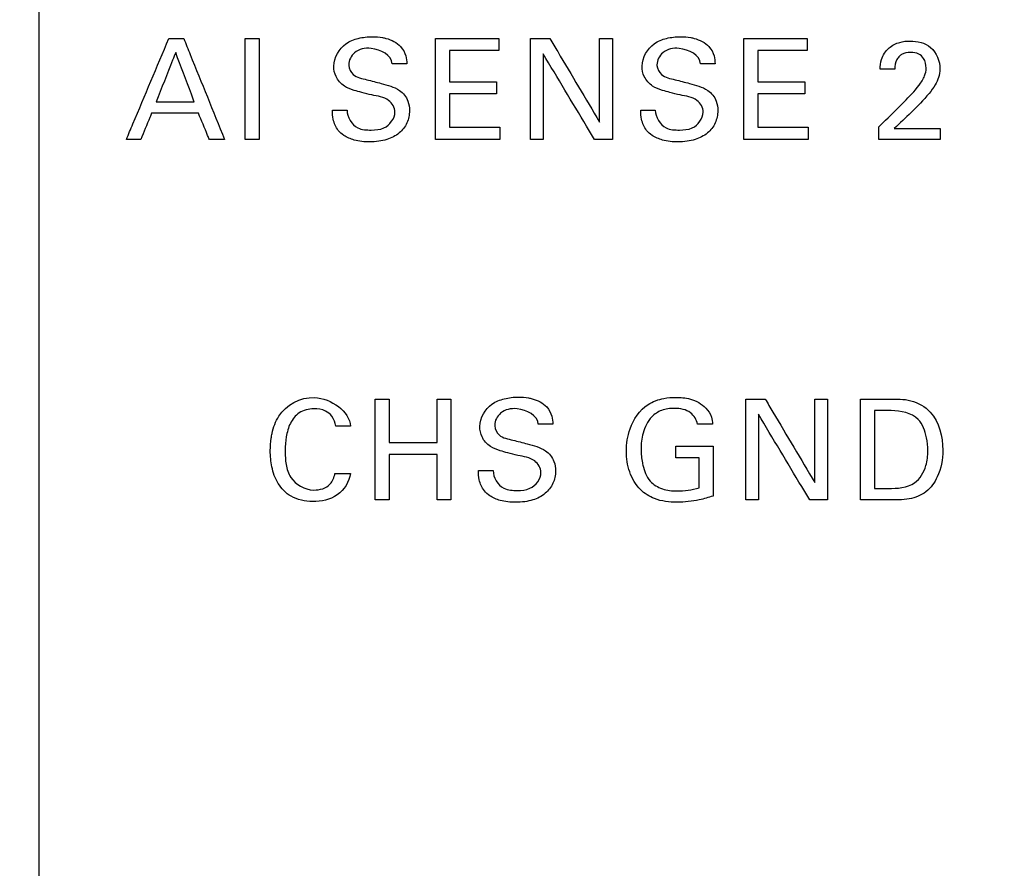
# Model space of a CAD drawing. Header units: inches. Extents: x 0 to 34, y 0 to 22.
# Tile 45 of 119: x 16.767 to 17.305, y 10.086 to 10.55. Entities that reach past the tile are written whole.
import ezdxf

# ---------------------------------------------------------------- set-up
doc = ezdxf.new("R2010")
doc.units = ezdxf.units.IN
doc.header["$LTSCALE"] = 1.87
doc.header["$MEASUREMENT"] = 0
doc.layers.get('0').update_dxf_attribs({"linetype": 'CONTINUOUS'})
doc.layers.add('DATUMCURVES', color=7, linetype='CONTINUOUS')
doc.layers.add('DIMENSIONS', color=7, linetype='CONTINUOUS')
doc.styles.get("Standard").update_dxf_attribs({"font": 'txt', "width": 0.8})
doc.dimstyles.new('DIMSTYLE_1', dxfattribs={"dimtxt": 0.125, "dimasz": 0.18, "dimexe": 0.18, "dimexo": 0.0625, "dimgap": 0.09, "dimtad": 0, "dimtih": 1, "dimtoh": 1, "dimdec": 3, "dimzin": 4, "dimdsep": 46, "dimtxsty": 'STANDARD', "dimblk": '_FILLED', "dimblk1": '_FILLED', "dimblk2": '_FILLED', "dimcen": 0.09, "dimadec": 0, "dimazin": 0, "dimtp": 0.001, "dimtm": 0.001, "dimtfac": 1, "dimtdec": 3, "dimtofl": 0, "dimtmove": 0, "dimatfit": 3, "dimldrblk": '_FILLED', "dimfxl": 1, "dimtolj": 1, "dimtzin": 4, "dimarcsym": 0})

# ---------------------------------------------------------------- blocks, each defined once
blk = doc.blocks.new('_FILLED')
at = {"color": 0, "linetype": 'BYBLOCK'}
blk.add_solid([(0, 0), (-1, 0.1736), (-1, -0.1736)], dxfattribs=at)
blk = doc.blocks.new('*D23')
at = {"layer": 'DIMENSIONS', "color": 2, "linetype": 'CONTINUOUS'}
for p, q in [((18.85869, 10.11892), (20.54734, 10.11892)), ((20.42234, 10.11892), (20.42234, 9.30666)), ((20.42234, 8.02786), (20.42234, 9.05666)), ((16.14869, 8.02786), (20.54734, 8.02786))]:
    blk.add_line(p, q, dxfattribs=at)
at = {"layer": 'DIMENSIONS', "color": 2, "linetype": 'CONTINUOUS', "xscale": 0.18, "yscale": 0.18, "zscale": 0.18}
for p, rotation in [((20.42234, 10.11892), 90), ((20.42234, 8.02786), 270)]:
    blk.add_blockref('_FILLED', p, dxfattribs=dict(at, rotation=rotation))
at = {"layer": 'DIMENSIONS', "color": 2, "linetype": 'CONTINUOUS', "width": 0.8}
for s, p in [('[', (20.38484, 9.11916)), (']', (20.98484, 9.11916)), ('2.091', (19.75984, 9.11916)), ('53.11', (20.48484, 9.11916))]:
    blk.add_text(s, height=0.125, dxfattribs=at).set_placement(p)

msp = doc.modelspace()

# ---------------------------------------------------------------- linework, layer by layer
at = {"layer": 'DATUMCURVES', "color": 40, "linetype": 'CONTINUOUS'}
for points, knots in [([(16.77767, 9.67665, 0.8645), (16.77767, 10.10206, 0.8645), (16.77767, 12.82468, 0.8645), (16.77767, 15.5473, 0.8645), (16.77767, 17.84451, 0.8645)], [0, 0, 0, 0, 0.15625, 1, 1, 1, 1]), ([(16.82532, 10.48424, 0.8645), (16.82653, 10.48712, 0.8645), (16.83427, 10.5055, 0.8645), (16.84201, 10.52388, 0.8645), (16.84854, 10.53939, 0.8645)], [0, 0, 0, 0, 0.15625, 1, 1, 1, 1]), ([(16.8567, 10.53939, 0.8645), (16.85787, 10.53652, 0.8645), (16.8653, 10.51814, 0.8645), (16.87274, 10.49975, 0.8645), (16.87902, 10.48424, 0.8645)], [0, 0, 0, 0, 0.15625, 1, 1, 1, 1]), ([(16.89031, 10.48424, 0.8645), (16.89031, 10.48712, 0.8645), (16.89031, 10.5055, 0.8645), (16.89031, 10.52388, 0.8645), (16.89031, 10.53939, 0.8645)], [0, 0, 0, 0, 0.15625, 1, 1, 1, 1]), ([(16.89796, 10.53939, 0.8645), (16.89796, 10.53652, 0.8645), (16.89796, 10.51814, 0.8645), (16.89796, 10.49975, 0.8645), (16.89796, 10.48424, 0.8645)], [0, 0, 0, 0, 0.15625, 1, 1, 1, 1]), ([(16.97213, 10.49929, 0.8645), (16.97213, 10.50167, 0.8645), (16.96855, 10.50732, 0.8645), (16.96069, 10.50816, 0.8645), (16.95442, 10.50987, 0.8645), (16.94933, 10.51119, 0.8645), (16.94394, 10.51323, 0.8645), (16.93955, 10.51812, 0.8645), (16.93776, 10.52708, 0.8645), (16.94294, 10.5364, 0.8645), (16.95216, 10.53986, 0.8645), (16.95907, 10.54067, 0.8645), (16.96351, 10.54033, 0.8645), (16.96537, 10.53998, 0.8645)], [0, 0, 0, 0, 0.08947, 0.211074, 0.281697, 0.334738, 0.408544, 0.494833, 0.567086, 0.741263, 0.832954, 0.929494, 1, 1, 1, 1]), ([(16.96537, 10.53998, 0.8645), (16.96599, 10.53986, 0.8645), (16.96964, 10.53903, 0.8645), (16.97504, 10.53643, 0.8645), (16.97824, 10.53048, 0.8645), (16.97853, 10.52708, 0.8645), (16.97863, 10.52564, 0.8645)], [0, 0, 0, 0, 0.088504, 0.522492, 0.795744, 1, 1, 1, 1]), ([(16.99429, 10.53939, 0.8645), (16.99609, 10.53939, 0.8645), (17.00763, 10.53939, 0.8645), (17.01916, 10.53939, 0.8645), (17.02889, 10.53939, 0.8645)], [0, 0, 0, 0, 0.15625, 1, 1, 1, 1]), ([(16.99429, 10.48424, 0.8645), (16.99429, 10.48712, 0.8645), (16.99429, 10.5055, 0.8645), (16.99429, 10.52388, 0.8645), (16.99429, 10.53939, 0.8645)], [0, 0, 0, 0, 0.15625, 1, 1, 1, 1]), ([(17.04623, 10.48424, 0.8645), (17.04623, 10.48712, 0.8645), (17.04623, 10.5055, 0.8645), (17.04623, 10.52388, 0.8645), (17.04623, 10.53939, 0.8645)], [0, 0, 0, 0, 0.15625, 1, 1, 1, 1]), ([(17.05684, 10.53939, 0.8645), (17.05826, 10.53702, 0.8645), (17.06729, 10.52182, 0.8645), (17.07633, 10.50662, 0.8645), (17.08396, 10.49379, 0.8645)], [0, 0, 0, 0, 0.15625, 1, 1, 1, 1]), ([(17.08396, 10.49379, 0.8645), (17.08396, 10.49617, 0.8645), (17.08396, 10.51137, 0.8645), (17.08396, 10.52657, 0.8645), (17.08396, 10.53939, 0.8645)], [0, 0, 0, 0, 0.15625, 1, 1, 1, 1]), ([(17.091, 10.53939, 0.8645), (17.091, 10.53652, 0.8645), (17.091, 10.51814, 0.8645), (17.091, 10.49975, 0.8645), (17.091, 10.48424, 0.8645)], [0, 0, 0, 0, 0.15625, 1, 1, 1, 1]), ([(17.14064, 10.49929, 0.8645), (17.14064, 10.50167, 0.8645), (17.13707, 10.50732, 0.8645), (17.1292, 10.50816, 0.8645), (17.12294, 10.50987, 0.8645), (17.11784, 10.51119, 0.8645), (17.11246, 10.51324, 0.8645), (17.10807, 10.51811, 0.8645), (17.10627, 10.52709, 0.8645), (17.11145, 10.5364, 0.8645), (17.12067, 10.53986, 0.8645), (17.12758, 10.54067, 0.8645), (17.13203, 10.54033, 0.8645), (17.13388, 10.53998, 0.8645)], [0, 0, 0, 0, 0.089474, 0.211085, 0.281709, 0.334734, 0.408405, 0.494798, 0.56706, 0.741245, 0.832941, 0.929485, 1, 1, 1, 1]), ([(17.13388, 10.53998, 0.8645), (17.1345, 10.53986, 0.8645), (17.13815, 10.53903, 0.8645), (17.14355, 10.53643, 0.8645), (17.14676, 10.53048, 0.8645), (17.14704, 10.52708, 0.8645), (17.14714, 10.52564, 0.8645)], [0, 0, 0, 0, 0.088504, 0.522441, 0.795792, 1, 1, 1, 1]), ([(17.1628, 10.53939, 0.8645), (17.1646, 10.53939, 0.8645), (17.17614, 10.53939, 0.8645), (17.18767, 10.53939, 0.8645), (17.1974, 10.53939, 0.8645)], [0, 0, 0, 0, 0.15625, 1, 1, 1, 1]), ([(17.1628, 10.48424, 0.8645), (17.1628, 10.48712, 0.8645), (17.1628, 10.5055, 0.8645), (17.1628, 10.52388, 0.8645), (17.1628, 10.53939, 0.8645)], [0, 0, 0, 0, 0.15625, 1, 1, 1, 1]), ([(17.23735, 10.52267, 0.8645), (17.2374, 10.52445, 0.8645), (17.23782, 10.52879, 0.8645), (17.24159, 10.53457, 0.8645), (17.24772, 10.53763, 0.8645), (17.25566, 10.53853, 0.8645), (17.26659, 10.53613, 0.8645), (17.27005, 10.527, 0.8645), (17.27005, 10.52267, 0.8645)], [0, 0, 0, 0, 0.10701, 0.258416, 0.390763, 0.504294, 0.73943, 1, 1, 1, 1]), ([(16.97068, 10.52564, 0.8645), (16.97041, 10.53041, 0.8645), (16.96047, 10.5355, 0.8645), (16.95001, 10.53314, 0.8645), (16.94674, 10.52747, 0.8645), (16.94685, 10.52486, 0.8645), (16.94686, 10.52474, 0.8645)], [0, 0, 0, 0, 0.458191, 0.755129, 0.988311, 1, 1, 1, 1]), ([(17.02889, 10.53289, 0.8645), (17.02749, 10.53289, 0.8645), (17.0185, 10.53289, 0.8645), (17.00951, 10.53289, 0.8645), (17.00193, 10.53289, 0.8645)], [0, 0, 0, 0, 0.15625, 1, 1, 1, 1]), ([(17.00193, 10.53289, 0.8645), (17.00193, 10.532, 0.8645), (17.00193, 10.52627, 0.8645), (17.00193, 10.52054, 0.8645), (17.00193, 10.51571, 0.8645)], [0, 0, 0, 0, 0.15625, 1, 1, 1, 1]), ([(17.13919, 10.52564, 0.8645), (17.13892, 10.53041, 0.8645), (17.12898, 10.5355, 0.8645), (17.11852, 10.53314, 0.8645), (17.11525, 10.52747, 0.8645), (17.11536, 10.52486, 0.8645), (17.11537, 10.52474, 0.8645)], [0, 0, 0, 0, 0.458191, 0.755129, 0.988311, 1, 1, 1, 1]), ([(17.1974, 10.53289, 0.8645), (17.196, 10.53289, 0.8645), (17.18701, 10.53289, 0.8645), (17.17802, 10.53289, 0.8645), (17.17044, 10.53289, 0.8645)], [0, 0, 0, 0, 0.15625, 1, 1, 1, 1]), ([(17.17044, 10.53289, 0.8645), (17.17044, 10.532, 0.8645), (17.17044, 10.52627, 0.8645), (17.17044, 10.52054, 0.8645), (17.17044, 10.51571, 0.8645)], [0, 0, 0, 0, 0.15625, 1, 1, 1, 1]), ([(16.85228, 10.53184, 0.8645), (16.85172, 10.53043, 0.8645), (16.84816, 10.52141, 0.8645), (16.84459, 10.5124, 0.8645), (16.84158, 10.50479, 0.8645)], [0, 0, 0, 0, 0.15625, 1, 1, 1, 1]), ([(16.86244, 10.50479, 0.8645), (16.86191, 10.5062, 0.8645), (16.85853, 10.51522, 0.8645), (16.85514, 10.52423, 0.8645), (16.85228, 10.53184, 0.8645)], [0, 0, 0, 0, 0.15625, 1, 1, 1, 1]), ([(17.08122, 10.48424, 0.8645), (17.07976, 10.48668, 0.8645), (17.07041, 10.50229, 0.8645), (17.06107, 10.5179, 0.8645), (17.05318, 10.53106, 0.8645)], [0, 0, 0, 0, 0.15625, 1, 1, 1, 1]), ([(17.05318, 10.53106, 0.8645), (17.05318, 10.52863, 0.8645), (17.05318, 10.51302, 0.8645), (17.05318, 10.49741, 0.8645), (17.05318, 10.48424, 0.8645)], [0, 0, 0, 0, 0.15625, 1, 1, 1, 1]), ([(17.24789, 10.52982, 0.8645), (17.24734, 10.5293, 0.8645), (17.24573, 10.5272, 0.8645), (17.24538, 10.52449, 0.8645), (17.24538, 10.52267, 0.8645)], [0, 0, 0, 0, 0.290242, 1, 1, 1, 1]), ([(17.25041, 10.50479, 0.8645), (17.25333, 10.50763, 0.8645), (17.25749, 10.51207, 0.8645), (17.26178, 10.5184, 0.8645), (17.26282, 10.52365, 0.8645), (17.26183, 10.52824, 0.8645), (17.25835, 10.53147, 0.8645), (17.25386, 10.53217, 0.8645), (17.25001, 10.53153, 0.8645), (17.24825, 10.53017, 0.8645), (17.24789, 10.52982, 0.8645)], [0, 0, 0, 0, 0.286514, 0.428532, 0.528407, 0.656524, 0.738082, 0.846425, 0.964997, 1, 1, 1, 1]), ([(16.94686, 10.52474, 0.8645), (16.947, 10.52287, 0.8645), (16.94929, 10.51832, 0.8645), (16.95418, 10.51756, 0.8645), (16.95677, 10.51693, 0.8645)], [0, 0, 0, 0, 0.406453, 1, 1, 1, 1]), ([(17.11537, 10.52474, 0.8645), (17.11551, 10.52287, 0.8645), (17.1178, 10.51832, 0.8645), (17.12269, 10.51756, 0.8645), (17.12528, 10.51693, 0.8645)], [0, 0, 0, 0, 0.406453, 1, 1, 1, 1]), ([(17.27005, 10.52267, 0.8645), (17.27005, 10.51968, 0.8645), (17.26829, 10.51478, 0.8645), (17.26528, 10.51094, 0.8645), (17.26409, 10.50944, 0.8645)], [0, 0, 0, 0, 0.609812, 1, 1, 1, 1]), ([(16.95677, 10.51693, 0.8645), (16.9594, 10.51626, 0.8645), (16.96541, 10.51473, 0.8645), (16.97163, 10.51309, 0.8645), (16.97458, 10.51113, 0.8645)], [0, 0, 0, 0, 0.433335, 1, 1, 1, 1]), ([(17.12528, 10.51693, 0.8645), (17.12791, 10.51626, 0.8645), (17.13392, 10.51473, 0.8645), (17.14015, 10.51309, 0.8645), (17.14309, 10.51113, 0.8645)], [0, 0, 0, 0, 0.433335, 1, 1, 1, 1]), ([(16.97458, 10.51113, 0.8645), (16.97668, 10.50975, 0.8645), (16.97952, 10.50613, 0.8645), (16.98024, 10.50066, 0.8645), (16.97985, 10.4966, 0.8645), (16.97844, 10.49216, 0.8645), (16.97462, 10.48724, 0.8645), (16.96876, 10.48435, 0.8645), (16.96314, 10.48313, 0.8645), (16.95711, 10.48278, 0.8645), (16.95059, 10.48337, 0.8645), (16.94589, 10.48537, 0.8645), (16.94419, 10.48651, 0.8645)], [0, 0, 0, 0, 0.12882, 0.217419, 0.278488, 0.337294, 0.454874, 0.587152, 0.663878, 0.749634, 0.896429, 1, 1, 1, 1]), ([(17.00193, 10.51571, 0.8645), (17.00326, 10.51571, 0.8645), (17.01182, 10.51571, 0.8645), (17.02037, 10.51571, 0.8645), (17.02759, 10.51571, 0.8645)], [0, 0, 0, 0, 0.15625, 1, 1, 1, 1]), ([(17.14309, 10.51113, 0.8645), (17.14519, 10.50975, 0.8645), (17.14804, 10.50613, 0.8645), (17.14875, 10.50066, 0.8645), (17.14836, 10.4966, 0.8645), (17.14695, 10.49216, 0.8645), (17.14313, 10.48724, 0.8645), (17.13727, 10.48435, 0.8645), (17.13166, 10.48313, 0.8645), (17.12563, 10.48278, 0.8645), (17.1191, 10.48337, 0.8645), (17.1144, 10.48537, 0.8645), (17.1127, 10.48651, 0.8645)], [0, 0, 0, 0, 0.12882, 0.21742, 0.278489, 0.337295, 0.454876, 0.587154, 0.663881, 0.749637, 0.896424, 1, 1, 1, 1]), ([(17.17044, 10.51571, 0.8645), (17.17177, 10.51571, 0.8645), (17.18033, 10.51571, 0.8645), (17.18888, 10.51571, 0.8645), (17.1961, 10.51571, 0.8645)], [0, 0, 0, 0, 0.15625, 1, 1, 1, 1]), ([(17.02759, 10.50929, 0.8645), (17.02625, 10.50929, 0.8645), (17.0177, 10.50929, 0.8645), (17.00914, 10.50929, 0.8645), (17.00193, 10.50929, 0.8645)], [0, 0, 0, 0, 0.15625, 1, 1, 1, 1]), ([(17.00193, 10.50929, 0.8645), (17.00193, 10.50834, 0.8645), (17.00193, 10.50223, 0.8645), (17.00193, 10.49612, 0.8645), (17.00193, 10.49097, 0.8645)], [0, 0, 0, 0, 0.15625, 1, 1, 1, 1]), ([(17.1961, 10.50929, 0.8645), (17.19476, 10.50929, 0.8645), (17.18621, 10.50929, 0.8645), (17.17766, 10.50929, 0.8645), (17.17044, 10.50929, 0.8645)], [0, 0, 0, 0, 0.15625, 1, 1, 1, 1]), ([(17.17044, 10.50929, 0.8645), (17.17044, 10.50834, 0.8645), (17.17044, 10.50223, 0.8645), (17.17044, 10.49612, 0.8645), (17.17044, 10.49097, 0.8645)], [0, 0, 0, 0, 0.15625, 1, 1, 1, 1]), ([(16.84158, 10.50479, 0.8645), (16.84267, 10.50479, 0.8645), (16.84962, 10.50479, 0.8645), (16.85657, 10.50479, 0.8645), (16.86244, 10.50479, 0.8645)], [0, 0, 0, 0, 0.15625, 1, 1, 1, 1]), ([(16.94419, 10.48651, 0.8645), (16.94306, 10.48727, 0.8645), (16.94034, 10.48965, 0.8645), (16.93818, 10.49473, 0.8645), (16.93799, 10.49866, 0.8645), (16.93799, 10.50036, 0.8645)], [0, 0, 0, 0, 0.255059, 0.678865, 1, 1, 1, 1]), ([(16.94594, 10.50036, 0.8645), (16.94609, 10.49656, 0.8645), (16.94998, 10.48954, 0.8645), (16.95672, 10.48944, 0.8645), (16.95922, 10.48944, 0.8645)], [0, 0, 0, 0, 0.603156, 1, 1, 1, 1]), ([(17.1127, 10.48651, 0.8645), (17.11157, 10.48727, 0.8645), (17.10885, 10.48965, 0.8645), (17.1067, 10.49473, 0.8645), (17.1065, 10.49866, 0.8645), (17.1065, 10.50036, 0.8645)], [0, 0, 0, 0, 0.255095, 0.678806, 1, 1, 1, 1]), ([(17.11445, 10.50036, 0.8645), (17.1146, 10.49656, 0.8645), (17.1185, 10.48954, 0.8645), (17.12524, 10.48944, 0.8645), (17.12774, 10.48944, 0.8645)], [0, 0, 0, 0, 0.602967, 1, 1, 1, 1]), ([(17.23659, 10.49119, 0.8645), (17.23731, 10.4919, 0.8645), (17.24191, 10.49643, 0.8645), (17.24652, 10.50097, 0.8645), (17.25041, 10.50479, 0.8645)], [0, 0, 0, 0, 0.15625, 1, 1, 1, 1]), ([(16.83914, 10.49861, 0.8645), (16.83883, 10.49786, 0.8645), (16.83684, 10.49307, 0.8645), (16.83486, 10.48828, 0.8645), (16.83318, 10.48424, 0.8645)], [0, 0, 0, 0, 0.15625, 1, 1, 1, 1]), ([(16.86473, 10.49861, 0.8645), (16.8634, 10.49861, 0.8645), (16.85487, 10.49861, 0.8645), (16.84634, 10.49861, 0.8645), (16.83914, 10.49861, 0.8645)], [0, 0, 0, 0, 0.15625, 1, 1, 1, 1]), ([(16.87069, 10.48424, 0.8645), (16.87038, 10.48499, 0.8645), (16.86839, 10.48978, 0.8645), (16.86641, 10.49457, 0.8645), (16.86473, 10.49861, 0.8645)], [0, 0, 0, 0, 0.15625, 1, 1, 1, 1]), ([(16.95922, 10.48944, 0.8645), (16.96153, 10.48944, 0.8645), (16.96754, 10.48978, 0.8645), (16.97213, 10.49575, 0.8645), (16.97213, 10.49929, 0.8645)], [0, 0, 0, 0, 0.396039, 1, 1, 1, 1]), ([(17.12774, 10.48944, 0.8645), (17.13005, 10.48944, 0.8645), (17.13606, 10.48978, 0.8645), (17.14064, 10.49575, 0.8645), (17.14064, 10.49929, 0.8645)], [0, 0, 0, 0, 0.395841, 1, 1, 1, 1]), ([(17.00193, 10.49097, 0.8645), (17.00336, 10.49097, 0.8645), (17.01255, 10.49097, 0.8645), (17.02175, 10.49097, 0.8645), (17.0295, 10.49097, 0.8645)], [0, 0, 0, 0, 0.15625, 1, 1, 1, 1]), ([(17.17044, 10.49097, 0.8645), (17.17187, 10.49097, 0.8645), (17.18107, 10.49097, 0.8645), (17.19026, 10.49097, 0.8645), (17.19801, 10.49097, 0.8645)], [0, 0, 0, 0, 0.15625, 1, 1, 1, 1]), ([(17.24506, 10.49028, 0.8645), (17.24637, 10.49028, 0.8645), (17.25475, 10.49028, 0.8645), (17.26313, 10.49028, 0.8645), (17.2702, 10.49028, 0.8645)], [0, 0, 0, 0, 0.15625, 1, 1, 1, 1]), ([(17.0295, 10.48424, 0.8645), (17.02767, 10.48424, 0.8645), (17.01593, 10.48424, 0.8645), (17.00419, 10.48424, 0.8645), (16.99429, 10.48424, 0.8645)], [0, 0, 0, 0, 0.15625, 1, 1, 1, 1]), ([(17.19801, 10.48424, 0.8645), (17.19618, 10.48424, 0.8645), (17.18444, 10.48424, 0.8645), (17.1727, 10.48424, 0.8645), (17.1628, 10.48424, 0.8645)], [0, 0, 0, 0, 0.15625, 1, 1, 1, 1]), ([(17.2702, 10.48424, 0.8645), (17.26845, 10.48424, 0.8645), (17.25724, 10.48424, 0.8645), (17.24604, 10.48424, 0.8645), (17.23659, 10.48424, 0.8645)], [0, 0, 0, 0, 0.15625, 1, 1, 1, 1]), ([(16.90451, 10.32096, 0.8645), (16.90465, 10.32186, 0.8645), (16.90543, 10.32607, 0.8645), (16.90928, 10.33722, 0.8645), (16.92871, 10.34858, 0.8645), (16.94725, 10.33589, 0.8645), (16.94792, 10.3275, 0.8645)], [0, 0, 0, 0, 0.045158, 0.213729, 0.579096, 1, 1, 1, 1]), ([(16.96129, 10.28724, 0.8645), (16.96129, 10.29011, 0.8645), (16.96129, 10.3085, 0.8645), (16.96129, 10.32688, 0.8645), (16.96129, 10.3424, 0.8645)], [0, 0, 0, 0, 0.15625, 1, 1, 1, 1]), ([(16.96893, 10.3424, 0.8645), (16.96893, 10.34116, 0.8645), (16.96893, 10.33327, 0.8645), (16.96893, 10.32538, 0.8645), (16.96893, 10.31872, 0.8645)], [0, 0, 0, 0, 0.15625, 1, 1, 1, 1]), ([(16.99513, 10.31872, 0.8645), (16.99513, 10.31995, 0.8645), (16.99513, 10.32784, 0.8645), (16.99513, 10.33574, 0.8645), (16.99513, 10.3424, 0.8645)], [0, 0, 0, 0, 0.15625, 1, 1, 1, 1]), ([(17.00277, 10.3424, 0.8645), (17.00277, 10.33952, 0.8645), (17.00277, 10.32114, 0.8645), (17.00277, 10.30275, 0.8645), (17.00277, 10.28724, 0.8645)], [0, 0, 0, 0, 0.15625, 1, 1, 1, 1]), ([(17.05196, 10.30229, 0.8645), (17.05196, 10.30467, 0.8645), (17.04838, 10.31031, 0.8645), (17.04052, 10.31115, 0.8645), (17.03425, 10.31286, 0.8645), (17.02915, 10.31419, 0.8645), (17.02377, 10.31624, 0.8645), (17.01939, 10.32112, 0.8645), (17.01759, 10.33008, 0.8645), (17.02276, 10.3394, 0.8645), (17.03198, 10.34286, 0.8645), (17.03889, 10.34368, 0.8645), (17.04334, 10.34334, 0.8645), (17.0452, 10.34298, 0.8645)], [0, 0, 0, 0, 0.089353, 0.210959, 0.281696, 0.334797, 0.408546, 0.494835, 0.566953, 0.741201, 0.832879, 0.929406, 1, 1, 1, 1]), ([(17.0452, 10.34298, 0.8645), (17.04582, 10.34287, 0.8645), (17.04947, 10.34204, 0.8645), (17.05488, 10.33944, 0.8645), (17.05807, 10.33348, 0.8645), (17.05835, 10.33009, 0.8645), (17.05844, 10.32864, 0.8645)], [0, 0, 0, 0, 0.088584, 0.522749, 0.795826, 1, 1, 1, 1]), ([(17.09863, 10.3139, 0.8645), (17.09863, 10.31802, 0.8645), (17.10002, 10.32766, 0.8645), (17.1077, 10.33921, 0.8645), (17.11826, 10.34292, 0.8645), (17.12481, 10.34339, 0.8645), (17.12967, 10.34321, 0.8645), (17.13548, 10.34219, 0.8645), (17.14157, 10.33887, 0.8645), (17.14527, 10.33322, 0.8645), (17.14567, 10.32996, 0.8645), (17.14577, 10.32864, 0.8645)], [0, 0, 0, 0, 0.170845, 0.400072, 0.528638, 0.621317, 0.671699, 0.730121, 0.865796, 0.945181, 1, 1, 1, 1]), ([(17.16387, 10.28724, 0.8645), (17.16387, 10.29011, 0.8645), (17.16387, 10.3085, 0.8645), (17.16387, 10.32688, 0.8645), (17.16387, 10.3424, 0.8645)], [0, 0, 0, 0, 0.15625, 1, 1, 1, 1]), ([(17.17448, 10.3424, 0.8645), (17.17589, 10.34002, 0.8645), (17.18493, 10.32482, 0.8645), (17.19398, 10.30961, 0.8645), (17.20161, 10.29678, 0.8645)], [0, 0, 0, 0, 0.15625, 1, 1, 1, 1]), ([(17.20161, 10.29678, 0.8645), (17.20161, 10.29916, 0.8645), (17.20161, 10.31436, 0.8645), (17.20161, 10.32957, 0.8645), (17.20161, 10.3424, 0.8645)], [0, 0, 0, 0, 0.15625, 1, 1, 1, 1]), ([(17.20863, 10.3424, 0.8645), (17.20863, 10.33952, 0.8645), (17.20863, 10.32114, 0.8645), (17.20863, 10.30275, 0.8645), (17.20863, 10.28724, 0.8645)], [0, 0, 0, 0, 0.15625, 1, 1, 1, 1]), ([(17.22658, 10.3424, 0.8645), (17.22741, 10.3424, 0.8645), (17.23273, 10.3424, 0.8645), (17.23805, 10.3424, 0.8645), (17.24254, 10.3424, 0.8645)], [0, 0, 0, 0, 0.15625, 1, 1, 1, 1]), ([(17.22658, 10.28724, 0.8645), (17.22658, 10.29011, 0.8645), (17.22658, 10.3085, 0.8645), (17.22658, 10.32688, 0.8645), (17.22658, 10.3424, 0.8645)], [0, 0, 0, 0, 0.15625, 1, 1, 1, 1]), ([(17.24254, 10.3424, 0.8645), (17.24642, 10.3424, 0.8645), (17.25456, 10.34256, 0.8645), (17.26873, 10.33429, 0.8645), (17.27285, 10.31654, 0.8645), (17.27008, 10.30098, 0.8645), (17.26309, 10.291, 0.8645), (17.25291, 10.28699, 0.8645), (17.24582, 10.28724, 0.8645), (17.24209, 10.28724, 0.8645)], [0, 0, 0, 0, 0.126476, 0.260562, 0.498776, 0.65978, 0.77028, 0.878612, 1, 1, 1, 1]), ([(16.93974, 10.3275, 0.8645), (16.93944, 10.32944, 0.8645), (16.93837, 10.33295, 0.8645), (16.93372, 10.33654, 0.8645), (16.92719, 10.33752, 0.8645), (16.91952, 10.33574, 0.8645), (16.91448, 10.32919, 0.8645), (16.9125, 10.32181, 0.8645), (16.91206, 10.31434, 0.8645), (16.9122, 10.30909, 0.8645), (16.91263, 10.30657, 0.8645)], [0, 0, 0, 0, 0.106144, 0.188001, 0.30407, 0.455425, 0.589469, 0.72943, 0.864143, 1, 1, 1, 1]), ([(17.05051, 10.32864, 0.8645), (17.05025, 10.33342, 0.8645), (17.0403, 10.33851, 0.8645), (17.02984, 10.33614, 0.8645), (17.02656, 10.33047, 0.8645), (17.02667, 10.32787, 0.8645), (17.02668, 10.32774, 0.8645)], [0, 0, 0, 0, 0.458076, 0.755309, 0.988295, 1, 1, 1, 1]), ([(17.13744, 10.32864, 0.8645), (17.13705, 10.33103, 0.8645), (17.13388, 10.33632, 0.8645), (17.12555, 10.33764, 0.8645), (17.11798, 10.33679, 0.8645), (17.11112, 10.33222, 0.8645), (17.10739, 10.32418, 0.8645), (17.10636, 10.31536, 0.8645), (17.10689, 10.30996, 0.8645), (17.10738, 10.30751, 0.8645)], [0, 0, 0, 0, 0.128958, 0.289464, 0.416758, 0.531049, 0.710471, 0.868145, 1, 1, 1, 1]), ([(17.19885, 10.28724, 0.8645), (17.19739, 10.28967, 0.8645), (17.18805, 10.30529, 0.8645), (17.1787, 10.3209, 0.8645), (17.17082, 10.33407, 0.8645)], [0, 0, 0, 0, 0.15625, 1, 1, 1, 1]), ([(17.17082, 10.33407, 0.8645), (17.17082, 10.33163, 0.8645), (17.17082, 10.31602, 0.8645), (17.17082, 10.30041, 0.8645), (17.17082, 10.28724, 0.8645)], [0, 0, 0, 0, 0.15625, 1, 1, 1, 1]), ([(17.23423, 10.33605, 0.8645), (17.23423, 10.33383, 0.8645), (17.23423, 10.31965, 0.8645), (17.23423, 10.30547, 0.8645), (17.23423, 10.2935, 0.8645)], [0, 0, 0, 0, 0.15625, 1, 1, 1, 1]), ([(17.2634, 10.31405, 0.8645), (17.2634, 10.31647, 0.8645), (17.26282, 10.32246, 0.8645), (17.25872, 10.33395, 0.8645), (17.24853, 10.33605, 0.8645), (17.24338, 10.33605, 0.8645)], [0, 0, 0, 0, 0.215388, 0.541495, 1, 1, 1, 1]), ([(17.02668, 10.32774, 0.8645), (17.02682, 10.32587, 0.8645), (17.02911, 10.32131, 0.8645), (17.03401, 10.32055, 0.8645), (17.03661, 10.31994, 0.8645)], [0, 0, 0, 0, 0.406643, 1, 1, 1, 1]), ([(16.94777, 10.30176, 0.8645), (16.94728, 10.2972, 0.8645), (16.94147, 10.2882, 0.8645), (16.92772, 10.28556, 0.8645), (16.91543, 10.28785, 0.8645), (16.90768, 10.29588, 0.8645), (16.90458, 10.30504, 0.8645), (16.90378, 10.3135, 0.8645), (16.90417, 10.31873, 0.8645), (16.90451, 10.32096, 0.8645)], [0, 0, 0, 0, 0.18335, 0.368479, 0.529983, 0.662633, 0.791425, 0.909929, 1, 1, 1, 1]), ([(16.96893, 10.31872, 0.8645), (16.97029, 10.31872, 0.8645), (16.97903, 10.31872, 0.8645), (16.98776, 10.31872, 0.8645), (16.99513, 10.31872, 0.8645)], [0, 0, 0, 0, 0.15625, 1, 1, 1, 1]), ([(17.03661, 10.31994, 0.8645), (17.03923, 10.31926, 0.8645), (17.04524, 10.31772, 0.8645), (17.05146, 10.3161, 0.8645), (17.0544, 10.31413, 0.8645)], [0, 0, 0, 0, 0.433347, 1, 1, 1, 1]), ([(16.99513, 10.31215, 0.8645), (16.99377, 10.31215, 0.8645), (16.98503, 10.31215, 0.8645), (16.9763, 10.31215, 0.8645), (16.96893, 10.31215, 0.8645)], [0, 0, 0, 0, 0.15625, 1, 1, 1, 1]), ([(16.96893, 10.31215, 0.8645), (16.96893, 10.31085, 0.8645), (16.96893, 10.30255, 0.8645), (16.96893, 10.29424, 0.8645), (16.96893, 10.28724, 0.8645)], [0, 0, 0, 0, 0.15625, 1, 1, 1, 1]), ([(16.99513, 10.28724, 0.8645), (16.99513, 10.28853, 0.8645), (16.99513, 10.29684, 0.8645), (16.99513, 10.30514, 0.8645), (16.99513, 10.31215, 0.8645)], [0, 0, 0, 0, 0.15625, 1, 1, 1, 1]), ([(17.0544, 10.31413, 0.8645), (17.0565, 10.31275, 0.8645), (17.05934, 10.30913, 0.8645), (17.06006, 10.30366, 0.8645), (17.05967, 10.2996, 0.8645), (17.05826, 10.29517, 0.8645), (17.05444, 10.29024, 0.8645), (17.04858, 10.28735, 0.8645), (17.04296, 10.28614, 0.8645), (17.03694, 10.28578, 0.8645), (17.03042, 10.28637, 0.8645), (17.02572, 10.28837, 0.8645), (17.02402, 10.28951, 0.8645)], [0, 0, 0, 0, 0.128925, 0.217455, 0.278538, 0.337357, 0.454964, 0.587273, 0.664016, 0.749791, 0.896386, 1, 1, 1, 1]), ([(17.146, 10.28938, 0.8645), (17.14354, 10.28856, 0.8645), (17.13711, 10.28671, 0.8645), (17.1263, 10.28559, 0.8645), (17.11481, 10.28676, 0.8645), (17.10523, 10.29283, 0.8645), (17.09973, 10.3024, 0.8645), (17.09863, 10.31007, 0.8645), (17.09863, 10.3139, 0.8645)], [0, 0, 0, 0, 0.12087, 0.310371, 0.504525, 0.645833, 0.821392, 1, 1, 1, 1]), ([(17.12575, 10.31657, 0.8645), (17.1268, 10.31657, 0.8645), (17.13355, 10.31657, 0.8645), (17.1403, 10.31657, 0.8645), (17.146, 10.31657, 0.8645)], [0, 0, 0, 0, 0.15625, 1, 1, 1, 1]), ([(17.146, 10.31657, 0.8645), (17.146, 10.31516, 0.8645), (17.146, 10.30609, 0.8645), (17.146, 10.29703, 0.8645), (17.146, 10.28938, 0.8645)], [0, 0, 0, 0, 0.15625, 1, 1, 1, 1]), ([(17.24171, 10.2935, 0.8645), (17.24663, 10.2935, 0.8645), (17.25646, 10.294, 0.8645), (17.26283, 10.30492, 0.8645), (17.2634, 10.31137, 0.8645), (17.2634, 10.31405, 0.8645)], [0, 0, 0, 0, 0.431688, 0.765013, 1, 1, 1, 1]), ([(16.91263, 10.30657, 0.8645), (16.91306, 10.30405, 0.8645), (16.91534, 10.29709, 0.8645), (16.92594, 10.29096, 0.8645), (16.93685, 10.29433, 0.8645), (16.93899, 10.29966, 0.8645), (16.93936, 10.30176, 0.8645)], [0, 0, 0, 0, 0.199097, 0.57812, 0.830604, 1, 1, 1, 1]), ([(17.10738, 10.30751, 0.8645), (17.10747, 10.3071, 0.8645), (17.10825, 10.30352, 0.8645), (17.11053, 10.29736, 0.8645), (17.11826, 10.29267, 0.8645), (17.1277, 10.29173, 0.8645), (17.13448, 10.29271, 0.8645), (17.13835, 10.29388, 0.8645)], [0, 0, 0, 0, 0.03176, 0.278562, 0.480535, 0.689079, 1, 1, 1, 1]), ([(17.13835, 10.29388, 0.8645), (17.13835, 10.29473, 0.8645), (17.13835, 10.30019, 0.8645), (17.13835, 10.30564, 0.8645), (17.13835, 10.31024, 0.8645)], [0, 0, 0, 0, 0.15625, 1, 1, 1, 1]), ([(17.02402, 10.28951, 0.8645), (17.02289, 10.29027, 0.8645), (17.02017, 10.29266, 0.8645), (17.018, 10.29773, 0.8645), (17.01781, 10.30167, 0.8645), (17.01781, 10.30336, 0.8645)], [0, 0, 0, 0, 0.255036, 0.678591, 1, 1, 1, 1]), ([(17.02576, 10.30336, 0.8645), (17.02591, 10.29957, 0.8645), (17.02981, 10.29254, 0.8645), (17.03655, 10.29244, 0.8645), (17.03905, 10.29244, 0.8645)], [0, 0, 0, 0, 0.603026, 1, 1, 1, 1]), ([(17.03905, 10.29244, 0.8645), (17.04137, 10.29244, 0.8645), (17.04738, 10.29278, 0.8645), (17.05196, 10.29876, 0.8645), (17.05196, 10.30229, 0.8645)], [0, 0, 0, 0, 0.395999, 1, 1, 1, 1]), ([(17.24209, 10.28724, 0.8645), (17.24129, 10.28724, 0.8645), (17.23611, 10.28724, 0.8645), (17.23094, 10.28724, 0.8645), (17.22658, 10.28724, 0.8645)], [0, 0, 0, 0, 0.15625, 1, 1, 1, 1])]:
    msp.add_open_spline(points, degree=3, knots=knots, dxfattribs=at)
for points in [[(16.84854, 10.53939, 0.8645), (16.85126, 10.53939, 0.8645), (16.85398, 10.53939, 0.8645), (16.8567, 10.53939, 0.8645)], [(16.89031, 10.53939, 0.8645), (16.89286, 10.53939, 0.8645), (16.89541, 10.53939, 0.8645), (16.89796, 10.53939, 0.8645)], [(17.02889, 10.53939, 0.8645), (17.02889, 10.53723, 0.8645), (17.02889, 10.53506, 0.8645), (17.02889, 10.53289, 0.8645)], [(17.04623, 10.53939, 0.8645), (17.04977, 10.53939, 0.8645), (17.0533, 10.53939, 0.8645), (17.05684, 10.53939, 0.8645)], [(17.08396, 10.53939, 0.8645), (17.0863, 10.53939, 0.8645), (17.08865, 10.53939, 0.8645), (17.091, 10.53939, 0.8645)], [(17.1974, 10.53939, 0.8645), (17.1974, 10.53723, 0.8645), (17.1974, 10.53506, 0.8645), (17.1974, 10.53289, 0.8645)], [(16.97863, 10.52564, 0.8645), (16.97598, 10.52564, 0.8645), (16.97333, 10.52564, 0.8645), (16.97068, 10.52564, 0.8645)], [(17.14714, 10.52564, 0.8645), (17.14449, 10.52564, 0.8645), (17.14184, 10.52564, 0.8645), (17.13919, 10.52564, 0.8645)], [(17.24538, 10.52267, 0.8645), (17.2427, 10.52267, 0.8645), (17.24002, 10.52267, 0.8645), (17.23735, 10.52267, 0.8645)], [(17.02759, 10.51571, 0.8645), (17.02759, 10.51357, 0.8645), (17.02759, 10.51143, 0.8645), (17.02759, 10.50929, 0.8645)], [(17.1961, 10.51571, 0.8645), (17.1961, 10.51357, 0.8645), (17.1961, 10.51143, 0.8645), (17.1961, 10.50929, 0.8645)], [(17.26409, 10.50944, 0.8645), (17.26111, 10.50575, 0.8645), (17.25768, 10.50243, 0.8645), (17.25431, 10.49907, 0.8645)], [(16.93799, 10.50036, 0.8645), (16.94064, 10.50036, 0.8645), (16.94329, 10.50036, 0.8645), (16.94594, 10.50036, 0.8645)], [(17.1065, 10.50036, 0.8645), (17.10915, 10.50036, 0.8645), (17.1118, 10.50036, 0.8645), (17.11445, 10.50036, 0.8645)], [(17.25431, 10.49907, 0.8645), (17.25123, 10.49614, 0.8645), (17.24815, 10.49321, 0.8645), (17.24506, 10.49028, 0.8645)], [(17.0295, 10.49097, 0.8645), (17.0295, 10.48873, 0.8645), (17.0295, 10.48649, 0.8645), (17.0295, 10.48424, 0.8645)], [(17.19801, 10.49097, 0.8645), (17.19801, 10.48873, 0.8645), (17.19801, 10.48649, 0.8645), (17.19801, 10.48424, 0.8645)], [(17.23659, 10.48424, 0.8645), (17.23659, 10.48656, 0.8645), (17.23659, 10.48887, 0.8645), (17.23659, 10.49119, 0.8645)], [(17.2702, 10.49028, 0.8645), (17.2702, 10.48827, 0.8645), (17.2702, 10.48626, 0.8645), (17.2702, 10.48424, 0.8645)], [(16.83318, 10.48424, 0.8645), (16.83056, 10.48424, 0.8645), (16.82794, 10.48424, 0.8645), (16.82532, 10.48424, 0.8645)], [(16.87902, 10.48424, 0.8645), (16.87624, 10.48424, 0.8645), (16.87346, 10.48424, 0.8645), (16.87069, 10.48424, 0.8645)], [(16.89796, 10.48424, 0.8645), (16.89541, 10.48424, 0.8645), (16.89286, 10.48424, 0.8645), (16.89031, 10.48424, 0.8645)], [(17.05318, 10.48424, 0.8645), (17.05086, 10.48424, 0.8645), (17.04854, 10.48424, 0.8645), (17.04623, 10.48424, 0.8645)], [(17.091, 10.48424, 0.8645), (17.08774, 10.48424, 0.8645), (17.08448, 10.48424, 0.8645), (17.08122, 10.48424, 0.8645)], [(16.96129, 10.3424, 0.8645), (16.96384, 10.3424, 0.8645), (16.96638, 10.3424, 0.8645), (16.96893, 10.3424, 0.8645)], [(16.99513, 10.3424, 0.8645), (16.99768, 10.3424, 0.8645), (17.00022, 10.3424, 0.8645), (17.00277, 10.3424, 0.8645)], [(17.16387, 10.3424, 0.8645), (17.16741, 10.3424, 0.8645), (17.17094, 10.3424, 0.8645), (17.17448, 10.3424, 0.8645)], [(17.20161, 10.3424, 0.8645), (17.20395, 10.3424, 0.8645), (17.20629, 10.3424, 0.8645), (17.20863, 10.3424, 0.8645)], [(17.24338, 10.33605, 0.8645), (17.24033, 10.33605, 0.8645), (17.23728, 10.33605, 0.8645), (17.23423, 10.33605, 0.8645)], [(17.05844, 10.32864, 0.8645), (17.0558, 10.32864, 0.8645), (17.05316, 10.32864, 0.8645), (17.05051, 10.32864, 0.8645)], [(17.14577, 10.32864, 0.8645), (17.14299, 10.32864, 0.8645), (17.14021, 10.32864, 0.8645), (17.13744, 10.32864, 0.8645)], [(16.94792, 10.3275, 0.8645), (16.94519, 10.3275, 0.8645), (16.94247, 10.3275, 0.8645), (16.93974, 10.3275, 0.8645)], [(17.12575, 10.31024, 0.8645), (17.12575, 10.31235, 0.8645), (17.12575, 10.31446, 0.8645), (17.12575, 10.31657, 0.8645)], [(17.13835, 10.31024, 0.8645), (17.13415, 10.31024, 0.8645), (17.12995, 10.31024, 0.8645), (17.12575, 10.31024, 0.8645)], [(16.93936, 10.30176, 0.8645), (16.94216, 10.30176, 0.8645), (16.94497, 10.30176, 0.8645), (16.94777, 10.30176, 0.8645)], [(17.01781, 10.30336, 0.8645), (17.02046, 10.30336, 0.8645), (17.02311, 10.30336, 0.8645), (17.02576, 10.30336, 0.8645)], [(17.23423, 10.2935, 0.8645), (17.23672, 10.2935, 0.8645), (17.23922, 10.2935, 0.8645), (17.24171, 10.2935, 0.8645)], [(16.96893, 10.28724, 0.8645), (16.96638, 10.28724, 0.8645), (16.96384, 10.28724, 0.8645), (16.96129, 10.28724, 0.8645)], [(17.00277, 10.28724, 0.8645), (17.00022, 10.28724, 0.8645), (16.99768, 10.28724, 0.8645), (16.99513, 10.28724, 0.8645)], [(17.17082, 10.28724, 0.8645), (17.1685, 10.28724, 0.8645), (17.16619, 10.28724, 0.8645), (17.16387, 10.28724, 0.8645)], [(17.20863, 10.28724, 0.8645), (17.20537, 10.28724, 0.8645), (17.20211, 10.28724, 0.8645), (17.19885, 10.28724, 0.8645)]]:
    msp.add_open_spline(points, degree=3, dxfattribs=at)

# ---------------------------------------------------------------- dimensions: what is measured, and where the dimension line sits
at = {"layer": 'DIMENSIONS', "color": 2, "linetype": 'CONTINUOUS'}
dim = msp.add_linear_dim(base=(20.42234, 10.11892), p1=(16.14869, 8.02786), p2=(18.85869, 10.11892), angle=90, dimstyle='DIMSTYLE_1', dxfattribs=at)
dim.commit()
dim.dimension.update_dxf_attribs({"geometry": '*D23', "text_midpoint": (20.42234, 9.18166), "dimtype": 160})

doc.saveas('drawing.dxf')
